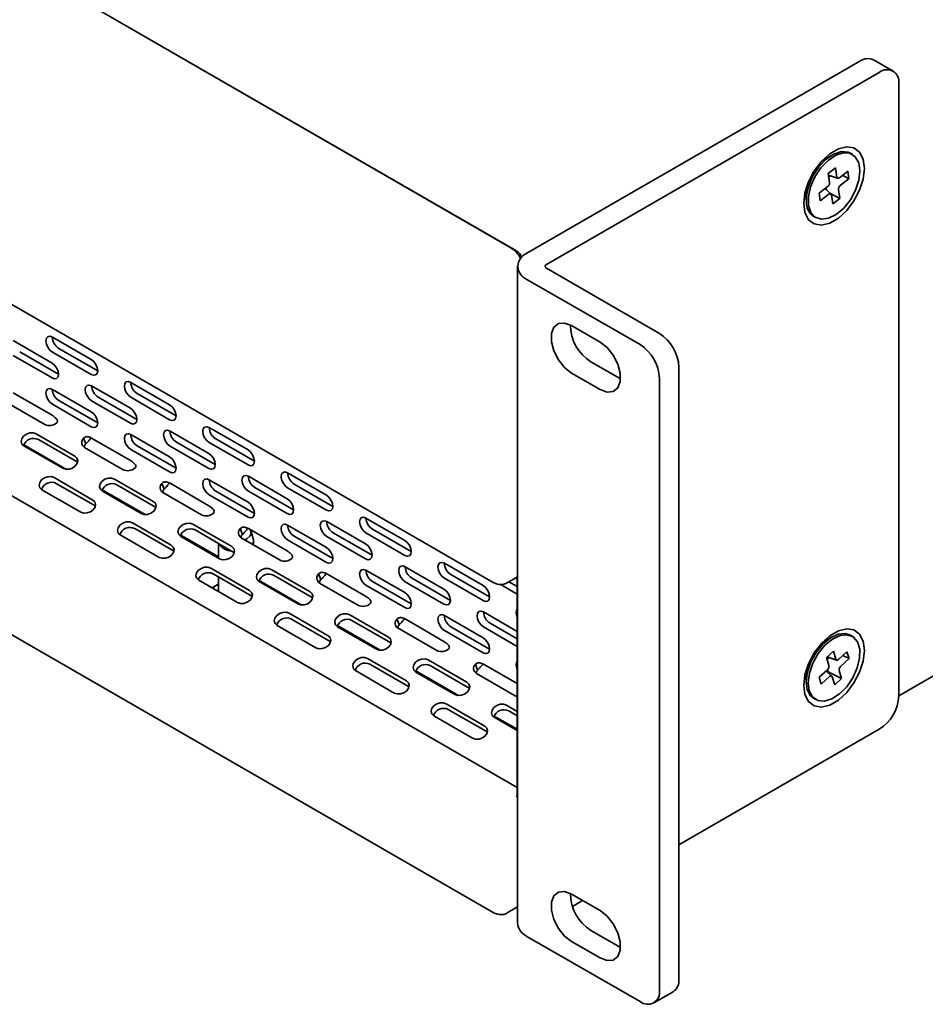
# Model space of a CAD drawing. Header units: millimetres. Extents: x 4 to 590, y 10 to 377.
# Tile 27 of 30: x 462 to 495, y 249 to 285. Entities that reach past the tile are written whole.
import ezdxf

# ---------------------------------------------------------------- set-up
doc = ezdxf.new("R2010")
doc.units = ezdxf.units.MM

msp = doc.modelspace()

# ---------------------------------------------------------------- linework, layer by layer
at = {"color": 7, "linetype": 'Continuous', "lineweight": 35}
for p, q in [((479.9197, 276.3261), (376.7764, 335.8695)), ((376.965, 335.7606), (479.7312, 276.435)), ((376.3269, 323.5505), (479.0931, 264.2248)), ((479.9669, 256.7427), (377.2007, 316.0683)), ((376.3269, 311.5065), (479.0931, 252.1808)), ((554.2131, 294.9227), (493.8733, 260.0893)), ((480.3204, 276.2309), (492.4591, 283.2384)), ((493.6662, 282.8797), (492.9591, 283.2879)), ((481.0275, 275.8226), (493.1662, 282.8302)), ((493.8733, 282.4218), (493.8733, 260.0894)), ((491.4454, 279.8158), (491.0689, 279.5984)), ((492.1829, 279.8411), (492.1122, 279.8819)), ((491.1694, 279.6564), (491.1407, 279.673)), ((491.165, 279.6968), (491.1963, 279.6719)), ((491.2433, 279.6969), (491.1729, 279.7044)), ((491.5631, 279.3423), (491.3013, 279.1426)), ((491.3013, 279.1426), (491.3511, 278.8134)), ((491.5631, 279.3423), (491.6129, 279.0131)), ((492.0189, 279.2248), (491.7089, 278.9883)), ((492.0189, 279.2248), (492.0609, 278.9467)), ((491.3111, 279.0776), (491.644, 278.97)), ((491.3819, 279.0547), (491.3216, 279.0087)), ((492.0609, 278.9467), (491.7509, 278.7102)), ((491.8225, 279.075), (492.0609, 278.9467)), ((490.463, 278.4746), (490.5047, 278.4174)), ((490.5028, 278.4706), (490.4656, 278.4852)), ((490.4741, 278.5183), (490.5028, 278.5017)), ((490.5028, 278.6177), (490.5028, 278.1829)), ((491.2817, 278.6625), (490.9716, 278.426)), ((490.9716, 278.426), (491.0137, 278.148)), ((491.3237, 278.3844), (491.0137, 278.148)), ((491.4027, 278.3946), (491.1847, 278.5885)), ((491.2298, 278.6229), (491.2428, 278.5368)), ((491.368, 278.4255), (491.7313, 278.2301)), ((491.6815, 278.5594), (491.7313, 278.2301)), ((491.4197, 278.3597), (491.4695, 278.0304)), ((491.7313, 278.2301), (491.4695, 278.0304)), ((490.779, 277.5724), (490.8497, 277.5316)), ((479.9787, 275.7546), (479.9787, 251.7891)), ((481.0275, 275.6866), (485.1523, 273.3054)), ((480.3204, 275.2784), (484.4452, 272.8972)), ((482.9839, 272.9923), (481.9468, 273.591)), ((461.5925, 273.0436), (463.0067, 272.2271)), ((463.0214, 273.1713), (464.4356, 272.3549)), ((463.2424, 271.8189), (461.8282, 272.6353)), ((463.0214, 272.627), (464.4356, 271.8105)), ((464.6713, 271.9466), (463.2571, 272.763)), ((461.5925, 272.4992), (463.0067, 271.6828)), ((482.6539, 272.2709), (483.691, 271.6722)), ((485.8594, 272.0806), (485.8594, 249.7483)), ((481.9468, 271.8627), (482.9839, 271.264)), ((483.691, 271.6722), (483.7311, 271.6502)), ((485.1523, 271.6724), (485.1523, 249.34)), ((463.0214, 271.2661), (464.4356, 270.4496)), ((464.4502, 271.3938), (465.8645, 270.5774)), ((465.8791, 271.5216), (467.2933, 270.7052)), ((461.5925, 271.1383), (463.0067, 270.3219)), ((464.6713, 270.0414), (463.2571, 270.8578)), ((464.4502, 270.8495), (465.8645, 270.0331)), ((466.1002, 270.1691), (464.6859, 270.9855)), ((465.8791, 270.9772), (467.2933, 270.1608)), ((467.529, 270.2969), (466.1148, 271.1133)), ((461.331, 270.8012), (462.7452, 269.9848)), ((463.0214, 270.7217), (464.4356, 269.9053)), ((468.7369, 269.8718), (470.1511, 269.0554)), ((462.4277, 269.6449), (463.8419, 268.8285)), ((463.9225, 268.6193), (462.5083, 269.4357)), ((464.1537, 269.4858), (464.2343, 269.2766)), ((464.4502, 269.4886), (465.8645, 268.6721)), ((465.8791, 269.6163), (467.2933, 268.7999)), ((467.308, 269.7441), (468.7222, 268.9277)), ((470.3868, 268.6471), (468.9726, 269.4636)), ((461.9809, 269.2479), (463.5389, 268.3484)), ((461.9847, 269.203), (463.3989, 268.3866)), ((464.1888, 269.1515), (465.603, 268.3351)), ((465.8791, 269.072), (467.2933, 268.2556)), ((467.529, 268.3916), (466.1148, 269.208)), ((467.308, 269.1997), (468.7222, 268.3833)), ((468.9579, 268.5194), (467.5437, 269.3358)), ((468.7369, 269.3275), (470.1511, 268.5111)), ((463.9225, 268.6193), (463.9378, 268.6097)), ((463.0813, 268.0467), (464.4955, 267.2303)), ((465.2854, 267.9952), (466.6996, 267.1788)), ((468.7369, 267.9666), (470.1511, 267.1502)), ((470.1657, 268.0943), (471.5799, 267.2779)), ((471.5946, 268.2221), (473.0088, 267.4057)), ((462.6384, 267.6048), (464.0526, 266.7884)), ((464.5762, 267.0211), (463.162, 267.8375)), ((464.8386, 267.5981), (466.3967, 266.6987)), ((466.7802, 266.9695), (465.366, 267.786)), ((467.0114, 267.8361), (467.092, 267.6269)), ((467.308, 267.8388), (468.7222, 267.0224)), ((471.8156, 266.8696), (470.4014, 267.6861)), ((471.5946, 267.6777), (473.0088, 266.8613)), ((473.2445, 266.9974), (471.8303, 267.8138)), ((464.8424, 267.5533), (466.2566, 266.7369)), ((467.0465, 267.5017), (468.4607, 266.6853)), ((468.7369, 267.4222), (470.1511, 266.6058)), ((470.3868, 266.7419), (468.9726, 267.5583)), ((470.1657, 267.55), (471.5799, 266.7336)), ((464.5762, 267.0211), (464.5914, 267.0115)), ((466.7802, 266.9695), (466.7955, 266.96)), ((474.4523, 266.5724), (475.8665, 265.756)), ((465.9391, 266.397), (467.3533, 265.5806)), ((467.4339, 265.3713), (466.0197, 266.1878)), ((468.1431, 266.3454), (469.5574, 265.529)), ((469.8692, 266.1864), (469.9498, 265.9771)), ((470.1657, 266.1891), (471.5799, 265.3727)), ((471.5946, 266.3168), (473.0088, 265.5004)), ((473.0235, 266.4446), (474.4377, 265.6282)), ((476.1022, 265.3477), (474.688, 266.1641)), ((465.4961, 265.9551), (466.9103, 265.1387)), ((467.6963, 265.9484), (469.0738, 265.1532)), ((467.7002, 265.9035), (469.1144, 265.0871)), ((469.638, 265.3198), (468.2238, 266.1362)), ((469.9042, 265.852), (471.3185, 265.0356)), ((470.3459, 265.7803), (470.2618, 266.0862)), ((473.2445, 265.0921), (471.8303, 265.9086)), ((473.0235, 265.9002), (474.4377, 265.0838)), ((474.6734, 265.2199), (473.2592, 266.0363)), ((474.4523, 266.028), (475.8665, 265.2116)), ((469.0738, 265.6455), (469.0738, 265.1105)), ((470.3538, 265.5925), (470.3538, 265.7224)), ((471.5946, 265.7725), (473.0088, 264.9561)), ((467.4339, 265.3713), (467.4492, 265.3618)), ((469.638, 265.3198), (469.6533, 265.3102)), ((468.7968, 264.7472), (470.211, 263.9308)), ((475.8812, 264.7949), (477.2954, 263.9785)), ((477.3101, 264.9226), (478.7243, 264.1062)), ((470.2916, 263.7216), (468.8774, 264.538)), ((469.0738, 264.4246), (469.0738, 263.8897)), ((471.0009, 264.6957), (472.4151, 263.8793)), ((472.4957, 263.6701), (471.0815, 264.4865)), ((472.7269, 264.5366), (472.8075, 264.3274)), ((473.0235, 264.5393), (474.4377, 263.7229)), ((474.4523, 264.6671), (475.8665, 263.8507)), ((477.5311, 263.5702), (476.1169, 264.3866)), ((477.3101, 264.3783), (478.7243, 263.5619)), ((478.96, 263.6979), (477.5458, 264.5143)), ((479.5931, 264.2083), (479.9787, 264.4309)), ((479.8953, 264.3828), (479.9669, 264.3415)), ((479.9669, 256.3976), (479.9669, 264.4241)), ((468.3538, 264.3053), (469.768, 263.4889)), ((469.0086, 264.1294), (468.9654, 264.1045)), ((470.5541, 264.2987), (472.1121, 263.3992)), ((470.5579, 264.2538), (471.9721, 263.4374)), ((472.762, 264.2023), (474.1762, 263.3859)), ((474.4523, 264.1227), (475.8665, 263.3063)), ((476.1022, 263.4424), (474.688, 264.2588)), ((475.8812, 264.2505), (477.2954, 263.4341)), ((479.3437, 264.1569), (479.9669, 263.7972)), ((479.9669, 264.0693), (479.6596, 264.2467)), ((470.2916, 263.7216), (470.3069, 263.712)), ((472.4957, 263.6701), (472.511, 263.6605)), ((471.6545, 263.0975), (473.0688, 262.2811)), ((473.8586, 263.046), (475.2728, 262.2296)), ((477.3101, 263.0174), (478.7243, 262.201)), ((478.7389, 263.1451), (479.9669, 262.4363)), ((471.2116, 262.6556), (472.6258, 261.8392)), ((473.1494, 262.0719), (471.7352, 262.8883)), ((473.4118, 262.6489), (474.9699, 261.7495)), ((473.4157, 262.6041), (474.8299, 261.7877)), ((475.3535, 262.0203), (473.9392, 262.8367)), ((475.5846, 262.8869), (475.6652, 262.6777)), ((475.8812, 262.8896), (477.2954, 262.0732)), ((478.96, 261.7927), (477.5458, 262.6091)), ((478.7389, 262.6008), (479.9669, 261.8919)), ((479.9669, 262.164), (478.9746, 262.7368)), ((475.6197, 262.5525), (477.0339, 261.7361)), ((477.3101, 262.473), (478.7243, 261.6566)), ((491.4454, 262.233), (491.0689, 262.0155)), ((492.1829, 262.2582), (492.1122, 262.2991)), ((473.1494, 262.0719), (473.1646, 262.0623)), ((475.3535, 262.0203), (475.3687, 262.0108)), ((491.1694, 262.0736), (491.1407, 262.0901)), ((491.2406, 262.1147), (491.1729, 262.1215)), ((491.4934, 261.721), (491.2391, 261.4875)), ((491.2391, 261.4875), (491.3279, 261.191)), ((491.2599, 261.5067), (491.611, 261.3921)), ((491.4934, 261.721), (491.5822, 261.4245)), ((491.9874, 261.6956), (491.6863, 261.4192)), ((491.8385, 261.559), (492.0625, 261.4453)), ((491.9874, 261.6956), (492.0625, 261.4453)), ((474.5123, 261.4478), (475.9265, 260.6314)), ((476.0071, 260.4221), (474.5929, 261.2385)), ((476.7164, 261.3962), (478.1306, 260.5798)), ((478.2112, 260.3706), (476.797, 261.187)), ((478.4424, 261.2371), (478.523, 261.0279)), ((478.7389, 261.2399), (479.9669, 260.531)), ((491.2643, 261.4034), (491.275, 261.4157)), ((491.3442, 261.4792), (491.275, 261.4157)), ((492.0625, 261.4453), (491.7613, 261.1688)), ((474.0693, 261.0059), (475.4835, 260.1895)), ((476.2695, 260.9992), (477.8276, 260.0997)), ((476.2734, 260.9543), (477.6876, 260.1379)), ((478.4775, 260.9028), (479.8917, 260.0864)), ((490.463, 260.8918), (490.5028, 260.8366)), ((490.5028, 260.8878), (490.4656, 260.9024)), ((490.4741, 260.9354), (490.5028, 260.9188)), ((490.5028, 261.0348), (490.5028, 260.6001)), ((491.2713, 261.0382), (490.9701, 260.7618)), ((491.3463, 260.7879), (491.0452, 260.5114)), ((491.4355, 260.807), (491.2223, 260.9933)), ((491.3073, 260.9664), (491.2809, 260.9421)), ((491.2819, 261.051), (491.3073, 260.9664)), ((491.3073, 260.9664), (491.7935, 260.7195)), ((491.4503, 260.7825), (491.5392, 260.486)), ((491.7047, 261.016), (491.7935, 260.7195)), ((476.0071, 260.4221), (476.0224, 260.4125)), ((490.9701, 260.7618), (491.0452, 260.5114)), ((491.7935, 260.7195), (491.5392, 260.486)), ((478.2112, 260.3706), (478.2264, 260.361)), ((477.37, 259.798), (478.7842, 258.9816)), ((479.5741, 259.7465), (479.9669, 259.5198)), ((490.779, 259.9896), (490.8497, 259.9488)), ((476.9271, 259.3561), (478.3413, 258.5397)), ((478.8649, 258.7724), (477.4506, 259.5888)), ((479.1273, 259.3495), (479.9669, 258.8648)), ((479.9669, 259.3571), (479.6547, 259.5373)), ((479.1311, 259.3046), (479.9669, 258.8221)), ((478.8649, 258.7724), (478.8801, 258.7628)), ((493.1662, 258.8647), (485.8594, 254.6466)), ((479.9433, 256.4259), (479.9669, 256.4395)), ((479.9433, 256.4259), (479.9787, 256.3826)), ((482.9839, 252.2522), (481.9468, 252.8509)), ((482.3478, 252.6194), (481.9803, 252.4072)), ((479.5931, 252.1643), (479.9787, 252.387)), ((479.9669, 252.3334), (479.9669, 252.3801)), ((479.9787, 252.3266), (479.9669, 252.3334)), ((482.6539, 251.5307), (483.691, 250.932)), ((484.4452, 248.9317), (480.3204, 251.3129)), ((481.9468, 251.1225), (482.9839, 250.5238)), ((483.691, 250.932), (483.7311, 250.9101)), ((484.9452, 248.8822), (485.6523, 249.2904))]:
    msp.add_line(p, q, dxfattribs=at)
at = {"color": 7, "linetype": 'Continuous', "lineweight": 35, "flags": 128}
for points in [[(490.4085, 278.0468), (490.4534, 277.7123), (490.5844, 277.4567), (490.7908, 277.3008), (491.0561, 277.2571), (491.3586, 277.3291), (491.6739, 277.5111), (491.9765, 277.7884), (492.2417, 278.1384), (492.4482, 278.5327), (492.5792, 278.9396), (492.6241, 279.3259), (492.5792, 279.6604), (492.4482, 279.916), (492.2417, 280.0719), (491.9765, 280.1157), (491.6739, 280.0436), (491.3586, 279.8616), (491.0561, 279.5843), (490.7908, 279.2344), (490.5844, 278.84), (490.4534, 278.4332), (490.4085, 278.0468)], [(492.1122, 279.8819), (492.0263, 279.9201), (491.7816, 279.9384), (491.507, 279.849), (491.2269, 279.66), (490.9663, 279.3881), (490.7483, 279.0575), (490.5922, 278.6975), (490.512, 278.3401), (490.5147, 278.0172)], [(490.5854, 277.9764), (490.6708, 277.7165), (490.8314, 277.5428), (491.0528, 277.4707), (491.3154, 277.5067), (491.5958, 277.6474), (491.8692, 277.8805), (492.1112, 278.1852), (492.3004, 278.5344), (492.4198, 278.8971), (492.4591, 279.2411), (492.4145, 279.5358), (492.2901, 279.755), (492.097, 279.8793), (491.8523, 279.8976), (491.5777, 279.8082), (491.2977, 279.6192), (491.0371, 279.3473), (490.819, 279.0166), (490.663, 278.6567), (490.5827, 278.2993), (490.5854, 277.9764)], [(481.9468, 273.591), (481.6908, 273.6867), (481.4657, 273.6665), (481.2987, 273.5331), (481.2098, 273.3024), (481.2098, 273.0022), (481.2987, 272.6689), (481.4657, 272.3425), (481.6908, 272.0625), (481.9468, 271.8627)], [(463.0214, 273.1713), (462.9312, 273.2027), (462.8547, 273.1878), (462.8036, 273.129), (462.7857, 273.0352), (462.8036, 272.9207), (462.8547, 272.8029), (462.9312, 272.6997), (463.0214, 272.627)], [(482.9839, 271.264), (483.2398, 271.1683), (483.4649, 271.1884), (483.632, 271.3219), (483.7209, 271.5526), (483.7209, 271.8527), (483.632, 272.1861), (483.4649, 272.5124), (483.2398, 272.7924), (482.9839, 272.9923)], [(464.4356, 271.8105), (464.5258, 271.7792), (464.6023, 271.7941), (464.6534, 271.8529), (464.6713, 271.9467), (464.6534, 272.0612), (464.6023, 272.179), (464.5258, 272.2821), (464.4356, 272.3549)], [(463.0067, 271.6828), (463.0969, 271.6514), (463.1734, 271.6663), (463.2245, 271.7251), (463.2424, 271.8189), (463.2245, 271.9334), (463.1734, 272.0512), (463.0969, 272.1544), (463.0067, 272.2271)], [(465.8791, 271.5216), (465.7889, 271.5529), (465.7124, 271.5381), (465.6614, 271.4793), (465.6434, 271.3855), (465.6614, 271.271), (465.7124, 271.1532), (465.7889, 271.05), (465.8791, 270.9772)], [(463.0214, 271.2661), (462.9312, 271.2974), (462.8547, 271.2826), (462.8036, 271.2237), (462.7857, 271.1299), (462.8036, 271.0154), (462.8547, 270.8976), (462.9312, 270.7945), (463.0214, 270.7217)], [(464.4502, 271.3938), (464.36, 271.4252), (464.2836, 271.4103), (464.2325, 271.3515), (464.2145, 271.2577), (464.2325, 271.1432), (464.2836, 271.0254), (464.36, 270.9222), (464.4502, 270.8495)], [(465.8645, 270.0331), (465.9547, 270.0017), (466.0311, 270.0166), (466.0822, 270.0754), (466.1002, 270.1692), (466.0822, 270.2837), (466.0311, 270.4015), (465.9547, 270.5046), (465.8645, 270.5774)], [(467.2933, 270.1608), (467.3835, 270.1295), (467.46, 270.1443), (467.5111, 270.2031), (467.529, 270.2969), (467.5111, 270.4114), (467.46, 270.5292), (467.3835, 270.6324), (467.2933, 270.7052)], [(464.4356, 269.9053), (464.5258, 269.8739), (464.6023, 269.8888), (464.6534, 269.9476), (464.6713, 270.0414), (464.6534, 270.1559), (464.6023, 270.2737), (464.5258, 270.3769), (464.4356, 270.4496)], [(467.308, 269.7441), (467.2178, 269.7754), (467.1413, 269.7606), (467.0902, 269.7018), (467.0723, 269.608), (467.0902, 269.4935), (467.1413, 269.3757), (467.2178, 269.2725), (467.308, 269.1997)], [(468.7369, 269.8718), (468.6467, 269.9032), (468.5702, 269.8883), (468.5191, 269.8295), (468.5012, 269.7357), (468.5191, 269.6212), (468.5702, 269.5034), (468.6467, 269.4003), (468.7369, 269.3275)], [(462.4277, 269.6449), (462.3206, 269.6802), (462.1961, 269.6764), (462.0732, 269.6342), (461.9705, 269.56), (461.9037, 269.4651), (461.8829, 269.3639), (461.9114, 269.2719), (461.9847, 269.203)], [(465.8791, 269.6163), (465.7889, 269.6477), (465.7124, 269.6328), (465.6614, 269.574), (465.6434, 269.4802), (465.6614, 269.3657), (465.7124, 269.2479), (465.7889, 269.1447), (465.8791, 269.072)], [(470.1511, 268.5111), (470.2413, 268.4797), (470.3177, 268.4946), (470.3688, 268.5534), (470.3868, 268.6472), (470.3688, 268.7617), (470.3177, 268.8795), (470.2413, 268.9826), (470.1511, 269.0554)], [(463.3989, 268.3866), (463.506, 268.3514), (463.6305, 268.3551), (463.7534, 268.3973), (463.8561, 268.4715), (463.9229, 268.5664), (463.9437, 268.6676), (463.9152, 268.7596), (463.8419, 268.8285)], [(467.2933, 268.2556), (467.3835, 268.2242), (467.46, 268.2391), (467.5111, 268.2979), (467.529, 268.3917), (467.5111, 268.5062), (467.46, 268.624), (467.3835, 268.7271), (467.2933, 268.7999)], [(468.7222, 268.3833), (468.8124, 268.352), (468.8889, 268.3668), (468.94, 268.4256), (468.9579, 268.5194), (468.94, 268.6339), (468.8889, 268.7517), (468.8124, 268.8549), (468.7222, 268.9277)], [(463.0813, 268.0467), (462.9743, 268.082), (462.8498, 268.0782), (462.7268, 268.036), (462.6241, 267.9618), (462.5573, 267.8669), (462.5366, 267.7657), (462.565, 267.6737), (462.6384, 267.6048)], [(465.2854, 267.9952), (465.1784, 268.0304), (465.0539, 268.0267), (464.9309, 267.9845), (464.8282, 267.9103), (464.7614, 267.8154), (464.7406, 267.7142), (464.7691, 267.6222), (464.8424, 267.5533)], [(468.7369, 267.9666), (468.6467, 267.9979), (468.5702, 267.9831), (468.5191, 267.9243), (468.5012, 267.8305), (468.5191, 267.716), (468.5702, 267.5982), (468.6467, 267.495), (468.7369, 267.4222)], [(470.1657, 268.0943), (470.0755, 268.1257), (469.9991, 268.1108), (469.948, 268.052), (469.93, 267.9582), (469.948, 267.8437), (469.9991, 267.7259), (470.0755, 267.6228), (470.1657, 267.55)], [(471.5946, 268.2221), (471.5044, 268.2535), (471.4279, 268.2386), (471.3768, 268.1798), (471.3589, 268.086), (471.3768, 267.9715), (471.4279, 267.8537), (471.5044, 267.7505), (471.5946, 267.6777)], [(471.5799, 266.7336), (471.6701, 266.7022), (471.7466, 266.7171), (471.7977, 266.7759), (471.8156, 266.8697), (471.7977, 266.9842), (471.7466, 267.102), (471.6701, 267.2051), (471.5799, 267.2779)], [(473.0088, 266.8613), (473.099, 266.83), (473.1755, 266.8448), (473.2266, 266.9036), (473.2445, 266.9975), (473.2266, 267.112), (473.1755, 267.2298), (473.099, 267.3329), (473.0088, 267.4057)], [(464.0526, 266.7884), (464.1596, 266.7532), (464.2841, 266.7569), (464.4071, 266.7991), (464.5098, 266.8733), (464.5766, 266.9682), (464.5973, 267.0694), (464.5689, 267.1614), (464.4955, 267.2303)], [(466.2566, 266.7369), (466.3637, 266.7016), (466.4882, 266.7054), (466.6111, 266.7476), (466.7138, 266.8218), (466.7807, 266.9167), (466.8014, 267.0178), (466.773, 267.1099), (466.6996, 267.1788)], [(470.1511, 266.6058), (470.2413, 266.5745), (470.3177, 266.5893), (470.3688, 266.6481), (470.3868, 266.7419), (470.3688, 266.8564), (470.3177, 266.9742), (470.2413, 267.0774), (470.1511, 267.1502)], [(474.4523, 266.5724), (474.3621, 266.6037), (474.2857, 266.5889), (474.2346, 266.5301), (474.2166, 266.4363), (474.2346, 266.3217), (474.2857, 266.2039), (474.3621, 266.1008), (474.4523, 266.028)], [(465.9391, 266.397), (465.832, 266.4322), (465.7075, 266.4285), (465.5846, 266.3863), (465.4819, 266.3121), (465.4151, 266.2172), (465.3943, 266.116), (465.4228, 266.024), (465.4961, 265.9551)], [(468.1431, 266.3454), (468.0361, 266.3807), (467.9116, 266.3769), (467.7887, 266.3348), (467.686, 266.2606), (467.6191, 266.1656), (467.5984, 266.0645), (467.6268, 265.9724), (467.7002, 265.9035)], [(471.5946, 266.3168), (471.5044, 266.3482), (471.4279, 266.3333), (471.3768, 266.2745), (471.3589, 266.1807), (471.3768, 266.0662), (471.4279, 265.9484), (471.5044, 265.8453), (471.5946, 265.7725)], [(473.0235, 266.4446), (472.9333, 266.476), (472.8568, 266.4611), (472.8057, 266.4023), (472.7878, 266.3085), (472.8057, 266.194), (472.8568, 266.0762), (472.9333, 265.973), (473.0235, 265.9002)], [(470.0368, 265.7755), (470.1117, 265.8127), (470.2294, 265.9176)], [(470.2294, 265.9176), (470.2686, 266.0405), (470.2317, 266.151)], [(466.9103, 265.1387), (467.0174, 265.1034), (467.1419, 265.1072), (467.2648, 265.1494), (467.3675, 265.2236), (467.4343, 265.3185), (467.4551, 265.4196), (467.4266, 265.5117), (467.3533, 265.5806)], [(469.1144, 265.0871), (469.2214, 265.0519), (469.3459, 265.0556), (469.4689, 265.0978), (469.5716, 265.172), (469.6384, 265.2669), (469.6592, 265.3681), (469.6307, 265.4601), (469.5574, 265.529)], [(470.3235, 265.61), (470.3538, 265.7277), (470.3459, 265.7803)], [(473.0088, 264.9561), (473.099, 264.9247), (473.1755, 264.9396), (473.2266, 264.9984), (473.2445, 265.0922), (473.2266, 265.2067), (473.1755, 265.3245), (473.099, 265.4276), (473.0088, 265.5004)], [(474.4377, 265.0838), (474.5279, 265.0525), (474.6043, 265.0673), (474.6554, 265.1262), (474.6734, 265.22), (474.6554, 265.3345), (474.6043, 265.4523), (474.5279, 265.5554), (474.4377, 265.6282)], [(475.8665, 265.2116), (475.9567, 265.1802), (476.0332, 265.1951), (476.0843, 265.2539), (476.1022, 265.3477), (476.0843, 265.4622), (476.0332, 265.58), (475.9567, 265.6832), (475.8665, 265.756)], [(468.7968, 264.7472), (468.6898, 264.7825), (468.5653, 264.7787), (468.4423, 264.7366), (468.3396, 264.6624), (468.2728, 264.5674), (468.252, 264.4663), (468.2805, 264.3742), (468.3538, 264.3053)], [(471.0009, 264.6957), (470.8938, 264.731), (470.7693, 264.7272), (470.6464, 264.685), (470.5437, 264.6108), (470.4769, 264.5159), (470.4561, 264.4147), (470.4846, 264.3227), (470.5579, 264.2538)], [(475.8812, 264.7949), (475.791, 264.8262), (475.7145, 264.8114), (475.6634, 264.7526), (475.6455, 264.6588), (475.6634, 264.5442), (475.7145, 264.4264), (475.791, 264.3233), (475.8812, 264.2505)], [(477.3101, 264.9226), (477.2199, 264.954), (477.1434, 264.9391), (477.0923, 264.8803), (477.0744, 264.7865), (477.0923, 264.672), (477.1434, 264.5542), (477.2199, 264.4511), (477.3101, 264.3783)], [(474.4523, 264.6671), (474.3621, 264.6985), (474.2857, 264.6836), (474.2346, 264.6248), (474.2166, 264.531), (474.2346, 264.4165), (474.2857, 264.2987), (474.3621, 264.1955), (474.4523, 264.1227)], [(468.9654, 264.1045), (468.9235, 264.0789), (468.8453, 264.0216)], [(469.0738, 264.1639), (468.9691, 264.1053), (468.8556, 264.0156)], [(478.7243, 263.5619), (478.8145, 263.5305), (478.8909, 263.5454), (478.942, 263.6042), (478.96, 263.698), (478.942, 263.8125), (478.8909, 263.9303), (478.8145, 264.0334), (478.7243, 264.1062)], [(469.768, 263.4889), (469.8751, 263.4537), (469.9996, 263.4574), (470.1225, 263.4996), (470.2252, 263.5738), (470.2921, 263.6687), (470.3128, 263.7699), (470.2844, 263.8619), (470.211, 263.9308)], [(471.9721, 263.4374), (472.0792, 263.4021), (472.2037, 263.4059), (472.3266, 263.4481), (472.4293, 263.5223), (472.4961, 263.6172), (472.5169, 263.7184), (472.4884, 263.8104), (472.4151, 263.8793)], [(475.8665, 263.3063), (475.9567, 263.275), (476.0332, 263.2898), (476.0843, 263.3487), (476.1022, 263.4425), (476.0843, 263.557), (476.0332, 263.6748), (475.9567, 263.7779), (475.8665, 263.8507)], [(477.2954, 263.4341), (477.3856, 263.4027), (477.4621, 263.4176), (477.5132, 263.4764), (477.5311, 263.5702), (477.5132, 263.6847), (477.4621, 263.8025), (477.3856, 263.9057), (477.2954, 263.9785)], [(471.6545, 263.0975), (471.5475, 263.1328), (471.423, 263.129), (471.3001, 263.0868), (471.1974, 263.0126), (471.1305, 262.9177), (471.1098, 262.8165), (471.1382, 262.7245), (471.2116, 262.6556)], [(473.8586, 263.046), (473.7516, 263.0812), (473.6271, 263.0775), (473.5041, 263.0353), (473.4014, 262.9611), (473.3346, 262.8662), (473.3139, 262.765), (473.3423, 262.673), (473.4157, 262.6041)], [(477.3101, 263.0174), (477.2199, 263.0487), (477.1434, 263.0339), (477.0923, 262.9751), (477.0744, 262.8813), (477.0923, 262.7667), (477.1434, 262.6489), (477.2199, 262.5458), (477.3101, 262.473)], [(478.7389, 263.1451), (478.6487, 263.1765), (478.5723, 263.1616), (478.5212, 263.1028), (478.5032, 263.009), (478.5212, 262.8945), (478.5723, 262.7767), (478.6487, 262.6736), (478.7389, 262.6008)], [(472.6258, 261.8392), (472.7328, 261.8039), (472.8573, 261.8077), (472.9803, 261.8499), (473.083, 261.9241), (473.1498, 262.019), (473.1706, 262.1202), (473.1421, 262.2122), (473.0688, 262.2811)], [(474.8299, 261.7877), (474.9369, 261.7524), (475.0614, 261.7562), (475.1844, 261.7983), (475.2871, 261.8725), (475.3539, 261.9675), (475.3746, 262.0686), (475.3462, 262.1607), (475.2728, 262.2296)], [(490.4085, 260.464), (490.4534, 260.1295), (490.5844, 259.8739), (490.7908, 259.7179), (491.0561, 259.6742), (491.3586, 259.7463), (491.6739, 259.9283), (491.9765, 260.2055), (492.2417, 260.5555), (492.4482, 260.9499), (492.5792, 261.3567), (492.6241, 261.743), (492.5792, 262.0775), (492.4482, 262.3331), (492.2417, 262.4891), (491.9765, 262.5328), (491.6739, 262.4608), (491.3586, 262.2787), (491.0561, 262.0015), (490.7908, 261.6515), (490.5844, 261.2571), (490.4534, 260.8503), (490.4085, 260.464)], [(492.1122, 262.2991), (491.927, 262.3583), (491.6667, 262.3303), (491.3867, 262.1969), (491.112, 261.97), (490.8669, 261.6697), (490.6732, 261.3228), (490.5481, 260.9599), (490.5028, 260.6135), (490.5413, 260.3142)], [(490.612, 260.2734), (490.7308, 260.0479), (490.9194, 259.9162), (491.1611, 259.89), (491.4343, 259.9716), (491.7148, 260.1538), (491.9776, 260.4204), (492.1995, 260.7476), (492.3606, 261.1065), (492.4468, 261.4652), (492.4502, 261.7917), (492.3707, 262.057), (492.2153, 262.2377), (491.9977, 262.3175), (491.7374, 262.2895), (491.4574, 262.1561), (491.1827, 261.9292), (490.9376, 261.6289), (490.7439, 261.2819), (490.6189, 260.9191), (490.5736, 260.5727), (490.612, 260.2734)], [(478.7243, 261.6566), (478.8145, 261.6253), (478.8909, 261.6401), (478.942, 261.6989), (478.96, 261.7927), (478.942, 261.9072), (478.8909, 262.025), (478.8145, 262.1282), (478.7243, 262.201)], [(491.165, 262.114), (491.1871, 262.0973), (491.1963, 262.0891)], [(474.5123, 261.4478), (474.4052, 261.483), (474.2807, 261.4793), (474.1578, 261.4371), (474.0551, 261.3629), (473.9883, 261.268), (473.9675, 261.1668), (473.996, 261.0748), (474.0693, 261.0059)], [(476.7164, 261.3962), (476.6093, 261.4315), (476.4848, 261.4277), (476.3619, 261.3855), (476.2592, 261.3114), (476.1924, 261.2164), (476.1716, 261.1153), (476.2, 261.0232), (476.2734, 260.9543)], [(475.4835, 260.1895), (475.5906, 260.1542), (475.7151, 260.158), (475.838, 260.2001), (475.9407, 260.2743), (476.0075, 260.3693), (476.0283, 260.4704), (475.9998, 260.5625), (475.9265, 260.6314)], [(477.6876, 260.1379), (477.7947, 260.1027), (477.9191, 260.1064), (478.0421, 260.1486), (478.1448, 260.2228), (478.2116, 260.3177), (478.2324, 260.4189), (478.2039, 260.5109), (478.1306, 260.5798)], [(479.8917, 260.0864), (479.9385, 260.0652), (479.9669, 260.057)], [(490.5413, 260.3142), (490.6601, 260.0887), (490.779, 259.9896)], [(477.37, 259.798), (477.263, 259.8333), (477.1385, 259.8295), (477.0155, 259.7873), (476.9128, 259.7131), (476.846, 259.6182), (476.8253, 259.5171), (476.8537, 259.425), (476.9271, 259.3561)], [(479.5741, 259.7465), (479.467, 259.7818), (479.3426, 259.778), (479.2196, 259.7358), (479.1169, 259.6616), (479.0501, 259.5667), (479.0293, 259.4655), (479.0578, 259.3735), (479.1311, 259.3046)], [(478.3413, 258.5397), (478.4483, 258.5045), (478.5728, 258.5082), (478.6958, 258.5504), (478.7985, 258.6246), (478.8653, 258.7195), (478.886, 258.8207), (478.8576, 258.9127), (478.7842, 258.9816)], [(481.9468, 252.8509), (481.6908, 252.9465), (481.4657, 252.9264), (481.2987, 252.7929), (481.2098, 252.5622), (481.2098, 252.2621), (481.2987, 251.9288), (481.4657, 251.6024), (481.6908, 251.3224), (481.9468, 251.1225)], [(482.9839, 250.5238), (483.2398, 250.4282), (483.4649, 250.4483), (483.632, 250.5818), (483.7209, 250.8125), (483.7209, 251.1126), (483.632, 251.446), (483.4649, 251.7723), (483.2398, 252.0523), (482.9839, 252.2522)]]:
    msp.add_lwpolyline(points, dxfattribs=at)
at = {"color": 7, "linetype": 'Continuous', "lineweight": 35}
for centre, radius, start, end in [((492.752, 282.8295), 0.503, 65.69288, 125.61758), ((493.4422, 282.4917), 0.4367, 350.78596, 129.20329), ((491.0764, 278.05), 0.5626, 183.34968, 238.09075), ((479.1953, 275.5917), 0.9991, 26.63689, 57.56279), ((479.6049, 275.8262), 0.5908, 26.50529, 57.79209), ((480.5012, 275.7546), 0.5094, 110.78342, 249.21658), ((481.0534, 275.7546), 0.0728, 110.78342, 249.21658), ((483.4981, 273.62), 1.5915, 180.25429, 237.96377), ((463.5168, 273.1852), 0.4957, 181.60056, 238.39406), ((484.3242, 272.0108), 1.5368, 2.60548, 57.39452), ((483.6171, 271.6026), 1.5368, 2.60548, 57.39452), ((463.5168, 271.2799), 0.4957, 181.60056, 238.39406), ((464.9457, 271.4077), 0.4957, 181.60056, 238.39406), ((466.3746, 271.5354), 0.4957, 181.60056, 238.39406), ((462.914, 270.3457), 0.3984, 244.93267, 311.73315), ((469.2323, 269.8857), 0.4957, 181.60056, 238.39406), ((462.3342, 269.0937), 0.3837, 63.02543, 161.95319), ((464.2972, 269.3319), 0.2105, 132.98912, 238.99494), ((466.3746, 269.6302), 0.4957, 181.60056, 238.39406), ((467.8034, 269.7579), 0.4957, 181.60056, 238.39406), ((464.4454, 269.0918), 0.2806, 138.79708, 165.70399), ((465.7718, 268.6959), 0.3984, 244.93267, 311.73315), ((469.2323, 267.9804), 0.4957, 181.60056, 238.39406), ((470.6612, 268.1082), 0.4957, 181.60056, 238.39406), ((472.0901, 268.236), 0.4957, 181.60056, 238.39406), ((462.9879, 267.4955), 0.3837, 63.02543, 161.9532), ((465.192, 267.444), 0.3837, 63.02543, 161.95322), ((467.1549, 267.6821), 0.2105, 132.98912, 238.99494), ((467.3031, 267.4421), 0.2806, 138.79715, 165.70237), ((468.6295, 267.0462), 0.3984, 244.93267, 311.73315), ((474.9478, 266.5862), 0.4957, 181.60056, 238.39406), ((465.8456, 265.8458), 0.3837, 63.02543, 161.95323), ((468.0497, 265.7943), 0.3837, 63.02568, 161.95073), ((470.0127, 266.0324), 0.2105, 132.98912, 238.99494), ((472.0901, 266.3307), 0.4957, 181.60056, 238.39406), ((473.5189, 266.4585), 0.4957, 181.60056, 238.39406), ((470.1608, 265.7923), 0.2805, 138.79701, 165.70557), ((469.587, 265.9492), 0.5863, 212.40919, 267.59619), ((471.4872, 265.3965), 0.3984, 244.93267, 311.73315), ((476.3767, 264.8087), 0.4957, 181.60056, 238.39406), ((477.8055, 264.9365), 0.4957, 181.60056, 238.39406), ((468.7034, 264.1961), 0.3837, 63.02517, 161.95578), ((470.9075, 264.1445), 0.3837, 63.0258, 161.9496), ((472.8704, 264.3827), 0.2105, 132.98912, 238.99494), ((474.9478, 264.681), 0.4957, 181.60056, 238.39406), ((473.0186, 264.1426), 0.2805, 138.79695, 165.70706), ((474.345, 263.7467), 0.3984, 244.93267, 311.73315), ((471.5611, 262.5463), 0.3837, 63.0253, 161.95452), ((477.8055, 263.0312), 0.4957, 181.60056, 238.39406), ((479.2344, 263.159), 0.4957, 181.60056, 238.39406), ((480.2348, 263.1167), 0.3034, 152.02697, 207.97303), ((473.7652, 262.4948), 0.3837, 63.02518, 161.95572), ((475.7281, 262.7329), 0.2105, 132.98912, 238.99494), ((475.8763, 262.4928), 0.2806, 138.79714, 165.7025), ((477.2027, 262.097), 0.3984, 244.93267, 311.73315), ((474.4189, 260.8966), 0.3837, 63.0253, 161.95452), ((476.6229, 260.8451), 0.3837, 63.0253, 161.95452), ((478.5859, 261.0832), 0.2105, 132.98912, 238.99494), ((480.2348, 261.2114), 0.3034, 152.02697, 207.97303), ((478.7341, 260.8431), 0.2806, 138.79708, 165.70399), ((492.3381, 260.1593), 1.5368, 302.60548, 357.39452), ((477.2766, 259.2469), 0.3837, 63.02536, 161.95395), ((479.4807, 259.1953), 0.3837, 63.0253, 161.95452), ((483.4981, 252.8799), 1.5915, 180.25429, 237.96377), ((480.5626, 251.8474), 0.5868, 185.6948, 245.62534), ((485.3838, 249.6877), 0.4795, 304.05635, 7.25583), ((484.7213, 249.2701), 0.4367, 230.79671, 9.21404)]:
    msp.add_arc(centre, radius, start, end, dxfattribs=at)
for points, knots in [([(491.2817, 278.6625), (491.2915, 278.67), (491.3018, 278.6799), (491.3208, 278.704), (491.3296, 278.7181), (491.3431, 278.7475), (491.3478, 278.7626), (491.3526, 278.7904), (491.3527, 278.8029), (491.3511, 278.8134)], [0, 0, 0, 0, 0.25, 0.25, 0.5, 0.5, 0.75, 0.75, 1, 1, 1, 1]), ([(491.6129, 279.0131), (491.6145, 279.0026), (491.6179, 278.9928), (491.6292, 278.9773), (491.6371, 278.9717), (491.6558, 278.9669), (491.6666, 278.9677), (491.6882, 278.9747), (491.6991, 278.9808), (491.7089, 278.9883)], [0, 0, 0, 0, 0.25, 0.25, 0.5, 0.5, 0.75, 0.75, 1, 1, 1, 1]), ([(491.4197, 278.3597), (491.4181, 278.3701), (491.4146, 278.3799), (491.4033, 278.3954), (491.3955, 278.401), (491.3768, 278.4058), (491.366, 278.4051), (491.3444, 278.3981), (491.3335, 278.3919), (491.3237, 278.3844)], [0, 0, 0, 0, 0.25, 0.25, 0.5, 0.5, 0.75, 0.75, 1, 1, 1, 1]), ([(491.7509, 278.7102), (491.7411, 278.7028), (491.7308, 278.6928), (491.7117, 278.6688), (491.703, 278.6546), (491.6895, 278.6253), (491.6848, 278.6101), (491.68, 278.5823), (491.6799, 278.5698), (491.6815, 278.5594)], [0, 0, 0, 0, 0.25, 0.25, 0.5, 0.5, 0.75, 0.75, 1, 1, 1, 1]), ([(463.1792, 270.0484), (463.1898, 270.0599), (463.1976, 270.0745), (463.2044, 270.1057), (463.2032, 270.1224), (463.1936, 270.1531), (463.1854, 270.1669), (463.1665, 270.1912), (463.156, 270.2022), (463.1236, 270.2337), (463.1006, 270.2525), (463.0541, 270.2883), (463.0305, 270.3054), (463.0067, 270.3219)], [0, 0, 0, 0, 0.125, 0.125, 0.25, 0.25, 0.375, 0.375, 0.5, 0.5, 0.75, 0.75, 1, 1, 1, 1]), ([(464.4502, 269.4886), (464.4268, 269.5004), (464.4035, 269.5113), (464.3567, 269.5294), (464.3332, 269.5367), (464.2851, 269.5436), (464.2605, 269.543), (464.2208, 269.5295), (464.2071, 269.5227), (464.18, 269.5058), (464.1664, 269.4957), (464.1537, 269.4858)], [0, 0, 0, 0, 0.25, 0.25, 0.5, 0.5, 0.75, 0.75, 0.875, 0.875, 1, 1, 1, 1]), ([(464.4397, 269.506), (464.4258, 269.4896), (464.3846, 269.4408), (464.3157, 269.3562), (464.2591, 269.3008), (464.2343, 269.2766)], [0, 0, 0, 0, 0.2216151, 0.6592594, 1, 1, 1, 1]), ([(466.037, 268.3986), (466.0476, 268.4102), (466.0554, 268.4247), (466.0622, 268.456), (466.061, 268.4727), (466.0513, 268.5034), (466.0431, 268.5171), (466.0242, 268.5415), (466.0138, 268.5525), (465.9813, 268.584), (465.9583, 268.6027), (465.9118, 268.6386), (465.8882, 268.6556), (465.8645, 268.6721)], [0, 0, 0, 0, 0.125, 0.125, 0.25, 0.25, 0.375, 0.375, 0.5, 0.5, 0.75, 0.75, 1, 1, 1, 1]), ([(467.308, 267.8388), (467.2846, 267.8507), (467.2612, 267.8616), (467.2143, 267.8797), (467.1908, 267.887), (467.1427, 267.8938), (467.1181, 267.8932), (467.0785, 267.8797), (467.0648, 267.8729), (467.0377, 267.8561), (467.0241, 267.846), (467.0114, 267.8361)], [0, 0, 0, 0, 0.25, 0.25, 0.5, 0.5, 0.75, 0.75, 0.875, 0.875, 1, 1, 1, 1]), ([(467.2974, 267.8563), (467.2835, 267.8399), (467.2423, 267.7911), (467.1734, 267.7065), (467.1168, 267.6511), (467.092, 267.6269)], [0, 0, 0, 0, 0.22161508, 0.65925938, 1, 1, 1, 1]), ([(468.8947, 266.7489), (468.9053, 266.7605), (468.9131, 266.775), (468.9199, 266.8063), (468.9187, 266.823), (468.9091, 266.8537), (468.9008, 266.8674), (468.882, 266.8918), (468.8715, 266.9028), (468.8391, 266.9342), (468.8161, 266.953), (468.7696, 266.9889), (468.7459, 267.0059), (468.7222, 267.0224)], [0, 0, 0, 0, 0.125, 0.125, 0.25, 0.25, 0.375, 0.375, 0.5, 0.5, 0.75, 0.75, 1, 1, 1, 1]), ([(470.1657, 266.1891), (470.1423, 266.201), (470.119, 266.2118), (470.0722, 266.23), (470.0487, 266.2373), (470.0006, 266.2441), (469.9759, 266.2435), (469.9363, 266.23), (469.9226, 266.2232), (469.8955, 266.2064), (469.8819, 266.1962), (469.8692, 266.1864)], [0, 0, 0, 0, 0.25, 0.25, 0.5, 0.5, 0.75, 0.75, 0.875, 0.875, 1, 1, 1, 1]), ([(470.1551, 266.2066), (470.1413, 266.1902), (470.1001, 266.1413), (470.0311, 266.0568), (469.9745, 266.0014), (469.9498, 265.9771)], [0, 0, 0, 0, 0.2216151, 0.6592594, 1, 1, 1, 1]), ([(471.7524, 265.0992), (471.7631, 265.1107), (471.7709, 265.1252), (471.7776, 265.1565), (471.7764, 265.1732), (471.7668, 265.2039), (471.7586, 265.2177), (471.7397, 265.242), (471.7292, 265.253), (471.6968, 265.2845), (471.6738, 265.3032), (471.6273, 265.3391), (471.6037, 265.3562), (471.5799, 265.3727)], [0, 0, 0, 0, 0.125, 0.125, 0.25, 0.25, 0.375, 0.375, 0.5, 0.5, 0.75, 0.75, 1, 1, 1, 1]), ([(473.0235, 264.5393), (473.0001, 264.5512), (472.9768, 264.5621), (472.9299, 264.5802), (472.9064, 264.5875), (472.8583, 264.5944), (472.8337, 264.5938), (472.794, 264.5803), (472.7803, 264.5735), (472.7532, 264.5566), (472.7396, 264.5465), (472.7269, 264.5366)], [0, 0, 0, 0, 0.25, 0.25, 0.5, 0.5, 0.75, 0.75, 0.875, 0.875, 1, 1, 1, 1]), ([(473.0129, 264.5568), (472.999, 264.5404), (472.9578, 264.4916), (472.8889, 264.407), (472.8323, 264.3516), (472.8075, 264.3274)], [0, 0, 0, 0, 0.2216151, 0.6592594, 1, 1, 1, 1]), ([(479.0931, 264.2248), (479.1437, 264.2003), (479.2494, 264.149), (479.4223, 264.1452), (479.5483, 264.1696), (479.5921, 264.2082), (479.5929, 264.209)], [0, 0, 0, 0, 0.3182942, 0.665599, 0.9936214, 1, 1, 1, 1]), ([(474.6102, 263.4494), (474.6208, 263.461), (474.6286, 263.4755), (474.6354, 263.5068), (474.6342, 263.5235), (474.6245, 263.5542), (474.6163, 263.5679), (474.5974, 263.5923), (474.587, 263.6033), (474.5545, 263.6347), (474.5315, 263.6535), (474.485, 263.6894), (474.4614, 263.7064), (474.4377, 263.7229)], [0, 0, 0, 0, 0.125, 0.125, 0.25, 0.25, 0.375, 0.375, 0.5, 0.5, 0.75, 0.75, 1, 1, 1, 1]), ([(475.8812, 262.8896), (475.8578, 262.9015), (475.8345, 262.9124), (475.7877, 262.9305), (475.7641, 262.9378), (475.716, 262.9446), (475.6914, 262.944), (475.6518, 262.9305), (475.6381, 262.9238), (475.611, 262.9069), (475.5974, 262.8968), (475.5846, 262.8869)], [0, 0, 0, 0, 0.25, 0.25, 0.5, 0.5, 0.75, 0.75, 0.875, 0.875, 1, 1, 1, 1]), ([(475.8706, 262.9071), (475.8568, 262.8907), (475.8156, 262.8418), (475.7466, 262.7573), (475.69, 262.7019), (475.6652, 262.6777)], [0, 0, 0, 0, 0.22161508, 0.65925938, 1, 1, 1, 1]), ([(477.4679, 261.7997), (477.4785, 261.8113), (477.4863, 261.8258), (477.4931, 261.8571), (477.4919, 261.8737), (477.4823, 261.9044), (477.474, 261.9182), (477.4552, 261.9426), (477.4447, 261.9536), (477.4123, 261.985), (477.3893, 262.0038), (477.3428, 262.0397), (477.3192, 262.0567), (477.2954, 262.0732)], [0, 0, 0, 0, 0.125, 0.125, 0.25, 0.25, 0.375, 0.375, 0.5, 0.5, 0.75, 0.75, 1, 1, 1, 1]), ([(478.7389, 261.2399), (478.7155, 261.2518), (478.6922, 261.2626), (478.6454, 261.2807), (478.6219, 261.2881), (478.5738, 261.2949), (478.5491, 261.2943), (478.5095, 261.2808), (478.4958, 261.274), (478.4687, 261.2572), (478.4551, 261.247), (478.4424, 261.2371)], [0, 0, 0, 0, 0.25, 0.25, 0.5, 0.5, 0.75, 0.75, 0.875, 0.875, 1, 1, 1, 1]), ([(478.7283, 261.2574), (478.7145, 261.2409), (478.6733, 261.1921), (478.6044, 261.1076), (478.5478, 261.0522), (478.523, 261.0279)], [0, 0, 0, 0, 0.2216151, 0.6592594, 1, 1, 1, 1]), ([(491.2713, 261.0382), (491.2808, 261.047), (491.2906, 261.0581), (491.308, 261.0839), (491.3157, 261.0986), (491.3267, 261.1284), (491.3301, 261.1433), (491.332, 261.17), (491.3307, 261.1817), (491.3279, 261.191)], [0, 0, 0, 0, 0.25, 0.25, 0.5, 0.5, 0.75, 0.75, 1, 1, 1, 1]), ([(491.5822, 261.4245), (491.585, 261.4151), (491.5898, 261.4066), (491.6034, 261.3943), (491.6123, 261.3906), (491.6326, 261.3895), (491.6439, 261.3922), (491.666, 261.4027), (491.6767, 261.4104), (491.6863, 261.4192)], [0, 0, 0, 0, 0.25, 0.25, 0.5, 0.5, 0.75, 0.75, 1, 1, 1, 1]), ([(491.7613, 261.1688), (491.7518, 261.1601), (491.742, 261.1489), (491.7245, 261.1231), (491.7169, 261.1084), (491.7058, 261.0786), (491.7025, 261.0637), (491.7006, 261.037), (491.7019, 261.0254), (491.7047, 261.016)], [0, 0, 0, 0, 0.25, 0.25, 0.5, 0.5, 0.75, 0.75, 1, 1, 1, 1]), ([(491.4503, 260.7825), (491.4475, 260.7919), (491.4428, 260.8004), (491.4291, 260.8127), (491.4202, 260.8165), (491.4, 260.8175), (491.3887, 260.8148), (491.3666, 260.8043), (491.3559, 260.7966), (491.3463, 260.7879)], [0, 0, 0, 0, 0.25, 0.25, 0.5, 0.5, 0.75, 0.75, 1, 1, 1, 1]), ([(479.0931, 252.1808), (479.1437, 252.1563), (479.2494, 252.105), (479.4223, 252.1012), (479.5483, 252.1257), (479.5921, 252.1643), (479.5929, 252.165)], [0, 0, 0, 0, 0.3182942, 0.665599, 0.9936214, 1, 1, 1, 1])]:
    msp.add_open_spline(points, degree=3, knots=knots, dxfattribs=at)

doc.saveas('drawing.dxf')
